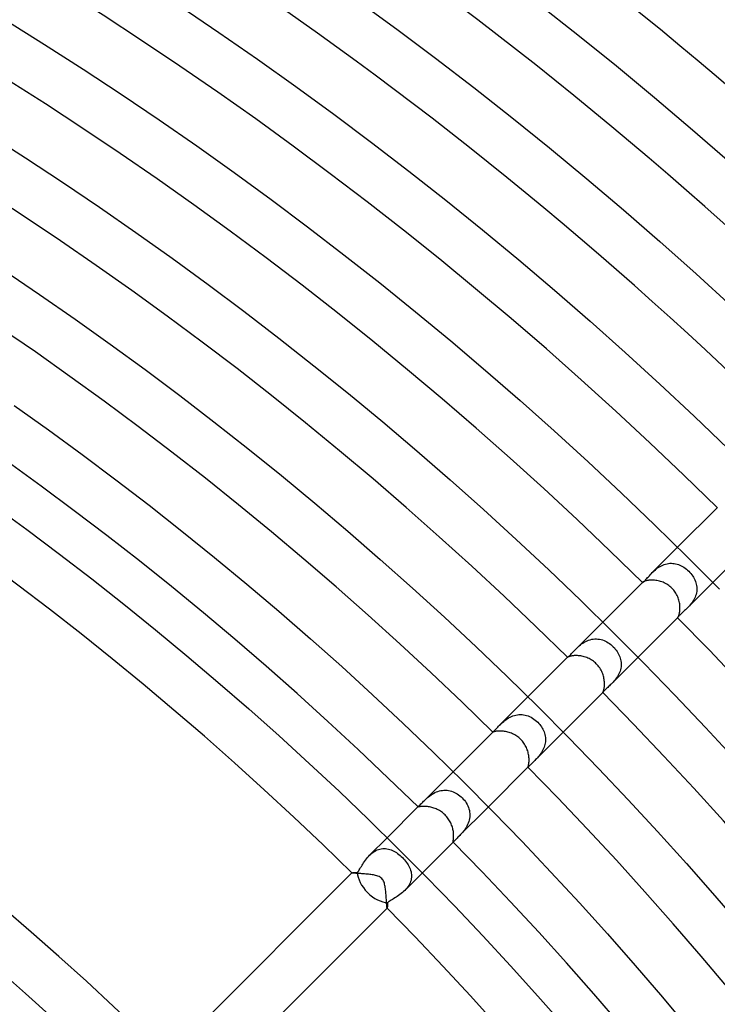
# Model space of a CAD drawing. Header units: millimetres. Extents: x -485 to 485, y -485 to 485.
# Tile 100 of 110: x 160 to 216, y 179 to 258. Entities that reach past the tile are written whole.
import ezdxf

# ---------------------------------------------------------------- set-up
doc = ezdxf.new("R2010")
doc.units = ezdxf.units.MM
doc.layers.add('HIDDEN', color=7, linetype='Continuous')
doc.layers.add('THICK', color=7, linetype='Continuous')

msp = doc.modelspace()

# ---------------------------------------------------------------- linework, layer by layer
at = {"layer": 'HIDDEN'}
for p, q in [((210.794, 213.622), (212.834, 215.663)), ((210.712, 213.539), (210.794, 213.622)), ((210.794, 213.622), (210.873, 213.7)), ((210.873, 213.7), (210.956, 213.777)), ((210.956, 213.777), (211.044, 213.853)), ((211.044, 213.853), (211.134, 213.926)), ((211.134, 213.926), (211.229, 213.997)), ((211.229, 213.997), (211.327, 214.063)), ((211.327, 214.063), (211.429, 214.125)), ((211.429, 214.125), (211.534, 214.182)), ((211.534, 214.182), (211.643, 214.233)), ((211.643, 214.233), (211.754, 214.276)), ((211.754, 214.276), (211.866, 214.312)), ((211.866, 214.312), (211.98, 214.34)), ((211.98, 214.34), (212.096, 214.36)), ((212.096, 214.36), (212.212, 214.372)), ((212.212, 214.372), (212.328, 214.375)), ((212.328, 214.375), (212.444, 214.37)), ((212.444, 214.37), (212.558, 214.357)), ((212.558, 214.357), (212.672, 214.337)), ((212.672, 214.337), (212.784, 214.308)), ((212.784, 214.308), (212.896, 214.273)), ((212.896, 214.273), (213.007, 214.229)), ((213.007, 214.229), (213.116, 214.178)), ((213.116, 214.178), (213.225, 214.121)), ((213.225, 214.121), (213.331, 214.055)), ((213.331, 214.055), (213.436, 213.983)), ((213.436, 213.983), (213.539, 213.905)), ((213.539, 213.905), (213.637, 213.82)), ((213.637, 213.82), (213.731, 213.731)), ((213.731, 213.731), (213.816, 213.641)), ((213.816, 213.641), (213.897, 213.548)), ((210.008, 212.834), (210.007, 212.833)), ((210.007, 212.833), (210.008, 212.833)), ((210.009, 212.837), (210.008, 212.836)), ((210.008, 212.836), (210.008, 212.834)), ((210.008, 212.833), (210.014, 212.833)), ((210.011, 212.839), (210.009, 212.837)), ((210.013, 212.841), (210.011, 212.839)), ((210.014, 212.833), (210.027, 212.839)), ((210.027, 212.839), (210.047, 212.851)), ((210.047, 212.851), (210.074, 212.871)), ((210.074, 212.871), (210.107, 212.898)), ((210.107, 212.898), (210.147, 212.933)), ((210.147, 212.933), (210.193, 212.977)), ((210.193, 212.977), (210.245, 213.03)), ((210.245, 213.03), (210.301, 213.089)), ((210.301, 213.089), (210.361, 213.155)), ((210.361, 213.155), (210.425, 213.225)), ((210.425, 213.225), (210.492, 213.3)), ((210.492, 213.3), (210.562, 213.377)), ((210.562, 213.377), (210.635, 213.457)), ((210.635, 213.457), (210.712, 213.539)), ((213.622, 210.794), (215.663, 212.835)), ((213.897, 213.548), (213.972, 213.451)), ((213.972, 213.451), (214.043, 213.351)), ((214.043, 213.351), (214.107, 213.248)), ((214.107, 213.248), (214.165, 213.142)), ((214.165, 213.142), (214.217, 213.034)), ((214.217, 213.034), (214.262, 212.924)), ((214.262, 212.924), (214.3, 212.811)), ((214.3, 212.811), (214.331, 212.697)), ((214.331, 212.697), (214.354, 212.582)), ((214.362, 212.112), (214.343, 211.995)), ((214.354, 212.582), (214.368, 212.465)), ((214.373, 212.23), (214.362, 212.112)), ((214.368, 212.465), (214.375, 212.348)), ((214.375, 212.348), (214.373, 212.23)), ((213.998, 211.231), (213.927, 211.135)), ((214.066, 211.331), (213.998, 211.231)), ((214.128, 211.434), (214.066, 211.331)), ((214.185, 211.541), (214.128, 211.434)), ((214.236, 211.651), (214.185, 211.541)), ((214.28, 211.765), (214.236, 211.651)), ((214.316, 211.879), (214.28, 211.765)), ((214.343, 211.995), (214.316, 211.879)), ((213.242, 210.44), (213.175, 210.38)), ((213.314, 210.505), (213.242, 210.44)), ((213.388, 210.572), (213.314, 210.505)), ((213.465, 210.642), (213.388, 210.572)), ((213.543, 210.716), (213.465, 210.642)), ((213.622, 210.793), (213.543, 210.716)), ((213.699, 210.872), (213.622, 210.793)), ((213.776, 210.956), (213.699, 210.872)), ((213.852, 211.043), (213.776, 210.956)), ((213.927, 211.135), (213.852, 211.043)), ((204.67, 207.498), (206.824, 209.652)), ((212.838, 210.026), (212.833, 210.013)), ((212.833, 210.013), (212.833, 210.008)), ((212.833, 210.008), (212.833, 210.007)), ((212.833, 210.007), (212.834, 210.008)), ((212.834, 210.008), (212.836, 210.008)), ((212.836, 210.008), (212.837, 210.009)), ((212.837, 210.009), (212.839, 210.011)), ((212.849, 210.044), (212.838, 210.026)), ((212.839, 210.011), (212.841, 210.013)), ((212.866, 210.068), (212.849, 210.044)), ((212.89, 210.099), (212.866, 210.068)), ((212.921, 210.134), (212.89, 210.099)), ((212.959, 210.174), (212.921, 210.134)), ((213.003, 210.219), (212.959, 210.174)), ((213.054, 210.268), (213.003, 210.219)), ((213.111, 210.322), (213.054, 210.268)), ((213.175, 210.38), (213.111, 210.322)), ((205.334, 208.032), (205.447, 208.093)), ((205.447, 208.093), (205.563, 208.149)), ((205.563, 208.149), (205.683, 208.196)), ((205.683, 208.196), (205.806, 208.236)), ((205.806, 208.236), (205.929, 208.266)), ((205.929, 208.266), (206.054, 208.286)), ((206.054, 208.286), (206.18, 208.297)), ((206.18, 208.297), (206.306, 208.299)), ((206.306, 208.299), (206.432, 208.291)), ((206.432, 208.291), (206.556, 208.273)), ((206.556, 208.273), (206.679, 208.247)), ((206.679, 208.247), (206.8, 208.212)), ((206.8, 208.212), (206.919, 208.168)), ((206.919, 208.168), (207.035, 208.117)), ((207.035, 208.117), (207.149, 208.058)), ((207.149, 208.058), (207.26, 207.992)), ((204.371, 207.185), (204.44, 207.259)), ((204.44, 207.259), (204.513, 207.337)), ((204.513, 207.337), (204.59, 207.417)), ((204.59, 207.417), (204.671, 207.499)), ((204.671, 207.499), (204.752, 207.578)), ((204.752, 207.578), (204.837, 207.658)), ((204.837, 207.658), (204.927, 207.737)), ((204.927, 207.737), (205.021, 207.816)), ((205.021, 207.816), (205.121, 207.892)), ((205.121, 207.892), (205.226, 207.964)), ((205.226, 207.964), (205.334, 208.032)), ((207.26, 207.992), (207.367, 207.919)), ((207.367, 207.919), (207.471, 207.841)), ((207.471, 207.841), (207.571, 207.756)), ((207.571, 207.756), (207.666, 207.666)), ((207.666, 207.666), (207.75, 207.577)), ((207.75, 207.577), (207.829, 207.485)), ((207.829, 207.485), (207.903, 207.389)), ((207.903, 207.389), (207.973, 207.29)), ((207.973, 207.29), (208.036, 207.188)), ((203.995, 206.824), (204, 206.827)), ((203.995, 206.824), (203.995, 206.824)), ((203.995, 206.824), (203.995, 206.824)), ((203.995, 206.824), (203.995, 206.824)), ((203.995, 206.824), (203.995, 206.824)), ((203.995, 206.824), (203.995, 206.824)), ((203.995, 206.824), (203.995, 206.824)), ((204, 206.827), (204.013, 206.836)), ((204.013, 206.836), (204.035, 206.852)), ((204.035, 206.852), (204.064, 206.876)), ((204.064, 206.876), (204.1, 206.909)), ((204.1, 206.909), (204.143, 206.949)), ((204.143, 206.949), (204.191, 206.997)), ((204.191, 206.997), (204.246, 207.053)), ((204.246, 207.053), (204.307, 207.116)), ((204.307, 207.116), (204.371, 207.185)), ((207.498, 204.67), (209.652, 206.824)), ((208.036, 207.188), (208.093, 207.083)), ((208.093, 207.083), (208.144, 206.976)), ((208.144, 206.976), (208.189, 206.866)), ((208.189, 206.866), (208.226, 206.754)), ((208.226, 206.754), (208.256, 206.641)), ((208.256, 206.641), (208.278, 206.526)), ((208.278, 206.526), (208.293, 206.409)), ((208.206, 205.711), (208.164, 205.6)), ((208.241, 205.825), (208.206, 205.711)), ((208.268, 205.941), (208.241, 205.825)), ((208.287, 206.059), (208.268, 205.941)), ((208.297, 206.176), (208.287, 206.059)), ((208.293, 206.409), (208.299, 206.293)), ((208.299, 206.293), (208.297, 206.176)), ((207.72, 204.907), (207.646, 204.824)), ((207.794, 204.994), (207.72, 204.907)), ((207.865, 205.086), (207.794, 204.994)), ((207.934, 205.181), (207.865, 205.086)), ((207.999, 205.28), (207.934, 205.181)), ((208.059, 205.383), (207.999, 205.28)), ((208.115, 205.49), (208.059, 205.383)), ((208.164, 205.6), (208.115, 205.49)), ((206.913, 204.105), (206.884, 204.072)), ((206.949, 204.143), (206.913, 204.105)), ((206.992, 204.187), (206.949, 204.143)), ((207.042, 204.236), (206.992, 204.187)), ((207.096, 204.288), (207.042, 204.236)), ((207.156, 204.344), (207.096, 204.288)), ((207.219, 204.403), (207.156, 204.344)), ((207.285, 204.465), (207.219, 204.403)), ((207.354, 204.53), (207.285, 204.465)), ((207.425, 204.598), (207.354, 204.53)), ((207.499, 204.67), (207.425, 204.598)), ((207.572, 204.745), (207.499, 204.67)), ((207.646, 204.824), (207.572, 204.745)), ((198.531, 201.36), (200.813, 203.642)), ((206.826, 203.999), (206.824, 203.995)), ((206.824, 203.995), (206.824, 203.995)), ((206.824, 203.995), (206.824, 203.995)), ((206.824, 203.995), (206.824, 203.995)), ((206.824, 203.995), (206.824, 203.995)), ((206.824, 203.995), (206.824, 203.995)), ((206.824, 203.995), (206.824, 203.995)), ((206.832, 204.008), (206.826, 203.999)), ((206.844, 204.024), (206.832, 204.008)), ((206.861, 204.045), (206.844, 204.024)), ((206.884, 204.072), (206.861, 204.045)), ((198.862, 201.665), (198.954, 201.74)), ((198.954, 201.74), (199.051, 201.813)), ((199.051, 201.813), (199.152, 201.882)), ((199.152, 201.882), (199.259, 201.948)), ((199.259, 201.948), (199.37, 202.009)), ((199.37, 202.009), (199.484, 202.064)), ((199.484, 202.064), (199.601, 202.111)), ((199.601, 202.111), (199.72, 202.151)), ((199.72, 202.151), (199.842, 202.182)), ((199.842, 202.182), (199.967, 202.205)), ((199.967, 202.205), (200.091, 202.218)), ((200.091, 202.218), (200.215, 202.222)), ((200.215, 202.222), (200.338, 202.217)), ((200.338, 202.217), (200.461, 202.203)), ((200.461, 202.203), (200.584, 202.179)), ((200.584, 202.179), (200.705, 202.147)), ((200.705, 202.147), (200.825, 202.107)), ((200.825, 202.107), (200.944, 202.057)), ((200.944, 202.057), (201.062, 201.999)), ((201.062, 201.999), (201.177, 201.933)), ((201.177, 201.933), (201.289, 201.859)), ((201.289, 201.859), (201.397, 201.779)), ((201.397, 201.779), (201.5, 201.691)), ((198.097, 200.918), (198.142, 200.962)), ((198.142, 200.962), (198.193, 201.013)), ((198.193, 201.013), (198.25, 201.071)), ((198.25, 201.071), (198.313, 201.135)), ((198.313, 201.135), (198.381, 201.207)), ((198.381, 201.207), (198.455, 201.282)), ((198.455, 201.282), (198.533, 201.361)), ((198.533, 201.361), (198.609, 201.436)), ((198.609, 201.436), (198.689, 201.513)), ((198.689, 201.513), (198.773, 201.589)), ((198.773, 201.589), (198.862, 201.665)), ((201.5, 201.691), (201.599, 201.599)), ((201.599, 201.599), (201.68, 201.513)), ((201.68, 201.513), (201.757, 201.424)), ((201.757, 201.424), (201.829, 201.331)), ((201.829, 201.331), (201.896, 201.235)), ((201.896, 201.235), (201.958, 201.136)), ((201.958, 201.136), (202.013, 201.035)), ((202.013, 201.035), (202.063, 200.93)), ((202.063, 200.93), (202.107, 200.824)), ((197.985, 200.813), (197.992, 200.821)), ((197.986, 200.814), (197.987, 200.815)), ((197.986, 200.813), (197.986, 200.814)), ((197.986, 200.812), (197.986, 200.813)), ((197.987, 200.815), (197.988, 200.816)), ((197.988, 200.816), (197.99, 200.818)), ((197.99, 200.818), (197.992, 200.821)), ((197.992, 200.821), (198.007, 200.834)), ((198.007, 200.834), (198.029, 200.855)), ((198.029, 200.855), (198.06, 200.882)), ((198.06, 200.882), (198.097, 200.918)), ((201.36, 198.532), (203.642, 200.813)), ((202.107, 200.824), (202.144, 200.716)), ((202.144, 200.716), (202.174, 200.606)), ((202.174, 200.606), (202.197, 200.495)), ((202.197, 200.495), (202.213, 200.382)), ((202.213, 200.382), (202.221, 200.268)), ((202.221, 200.154), (202.214, 200.041)), ((202.221, 200.268), (202.221, 200.154)), ((202.016, 199.383), (201.961, 199.281)), ((202.065, 199.487), (202.016, 199.383)), ((202.109, 199.593), (202.065, 199.487)), ((202.146, 199.703), (202.109, 199.593)), ((202.176, 199.815), (202.146, 199.703)), ((202.199, 199.928), (202.176, 199.815)), ((202.214, 200.041), (202.199, 199.928)), ((201.43, 198.602), (201.362, 198.533)), ((201.499, 198.675), (201.43, 198.602)), ((201.569, 198.75), (201.499, 198.675)), ((201.638, 198.829), (201.569, 198.75)), ((201.707, 198.912), (201.638, 198.829)), ((201.774, 198.998), (201.707, 198.912)), ((201.839, 199.088), (201.774, 198.998)), ((201.902, 199.183), (201.839, 199.088)), ((201.961, 199.281), (201.902, 199.183)), ((200.813, 197.986), (200.812, 197.986)), ((200.813, 197.985), (200.821, 197.992)), ((200.814, 197.986), (200.813, 197.986)), ((200.815, 197.987), (200.814, 197.986)), ((200.816, 197.988), (200.815, 197.987)), ((200.818, 197.99), (200.816, 197.988)), ((200.821, 197.992), (200.818, 197.99)), ((200.833, 198.005), (200.821, 197.992)), ((200.85, 198.024), (200.833, 198.005)), ((200.874, 198.05), (200.85, 198.024)), ((200.904, 198.083), (200.874, 198.05)), ((200.941, 198.121), (200.904, 198.083)), ((200.985, 198.165), (200.941, 198.121)), ((201.035, 198.214), (200.985, 198.165)), ((201.09, 198.269), (201.035, 198.214)), ((201.151, 198.328), (201.09, 198.269)), ((201.218, 198.392), (201.151, 198.328)), ((201.288, 198.461), (201.218, 198.392)), ((201.362, 198.533), (201.288, 198.461)), ((192.364, 195.192), (194.803, 197.631)), ((192.503, 195.329), (192.58, 195.401)), ((192.58, 195.401), (192.66, 195.475)), ((192.66, 195.475), (192.745, 195.548)), ((192.745, 195.548), (192.834, 195.622)), ((192.834, 195.622), (192.927, 195.693)), ((192.927, 195.693), (193.025, 195.763)), ((193.025, 195.763), (193.126, 195.829)), ((193.126, 195.829), (193.232, 195.892)), ((193.232, 195.892), (193.342, 195.949)), ((193.342, 195.949), (193.457, 196)), ((193.457, 196), (193.575, 196.045)), ((193.575, 196.045), (193.695, 196.082)), ((193.695, 196.082), (193.816, 196.111)), ((193.816, 196.111), (193.939, 196.13)), ((193.939, 196.13), (194.063, 196.141)), ((194.063, 196.141), (194.188, 196.143)), ((194.188, 196.143), (194.312, 196.136)), ((194.312, 196.136), (194.435, 196.119)), ((194.435, 196.119), (194.556, 196.094)), ((194.556, 196.094), (194.676, 196.061)), ((194.676, 196.061), (194.794, 196.019)), ((194.794, 196.019), (194.909, 195.969)), ((194.909, 195.969), (195.022, 195.912)), ((195.022, 195.912), (195.131, 195.848)), ((195.131, 195.848), (195.237, 195.778)), ((195.237, 195.778), (195.339, 195.701)), ((195.339, 195.701), (195.437, 195.618)), ((195.437, 195.618), (195.53, 195.53)), ((195.53, 195.53), (195.62, 195.434)), ((195.62, 195.434), (195.705, 195.333)), ((191.974, 194.803), (192.02, 194.848)), ((191.979, 194.8), (191.982, 194.805)), ((191.981, 194.797), (191.979, 194.8)), ((191.982, 194.805), (191.987, 194.813)), ((191.987, 194.813), (191.995, 194.822)), ((191.995, 194.822), (192.006, 194.834)), ((192.006, 194.834), (192.02, 194.848)), ((192.02, 194.848), (192.054, 194.882)), ((192.054, 194.882), (192.098, 194.925)), ((192.098, 194.925), (192.152, 194.979)), ((192.152, 194.979), (192.214, 195.042)), ((192.214, 195.042), (192.285, 195.113)), ((192.285, 195.113), (192.364, 195.192)), ((192.364, 195.192), (192.431, 195.259)), ((192.431, 195.259), (192.503, 195.329)), ((195.192, 192.364), (197.631, 194.803)), ((195.705, 195.333), (195.784, 195.228)), ((195.784, 195.228), (195.857, 195.118)), ((195.857, 195.118), (195.922, 195.004)), ((195.922, 195.004), (195.979, 194.887)), ((195.979, 194.887), (196.029, 194.767)), ((196.029, 194.767), (196.07, 194.645)), ((196.07, 194.645), (196.103, 194.52)), ((196.121, 193.876), (196.096, 193.748)), ((196.103, 194.52), (196.126, 194.392)), ((196.137, 194.006), (196.121, 193.876)), ((196.126, 194.392), (196.14, 194.264)), ((196.143, 194.135), (196.137, 194.006)), ((196.14, 194.264), (196.143, 194.135)), ((195.775, 193.042), (195.703, 192.94)), ((195.843, 193.149), (195.775, 193.042)), ((195.908, 193.262), (195.843, 193.149)), ((195.966, 193.379), (195.908, 193.262)), ((196.018, 193.499), (195.966, 193.379)), ((196.061, 193.622), (196.018, 193.499)), ((196.096, 193.748), (196.061, 193.622)), ((188.09, 190.919), (189.499, 192.328)), ((195.062, 192.234), (195.005, 192.178)), ((195.124, 192.296), (195.062, 192.234)), ((195.192, 192.364), (195.124, 192.296)), ((195.259, 192.431), (195.192, 192.364)), ((195.329, 192.503), (195.259, 192.431)), ((195.402, 192.58), (195.329, 192.503)), ((195.477, 192.662), (195.402, 192.58)), ((195.553, 192.75), (195.477, 192.662)), ((195.628, 192.842), (195.553, 192.75)), ((195.703, 192.94), (195.628, 192.842)), ((188.921, 191.419), (189.034, 191.442)), ((189.034, 191.442), (189.148, 191.456)), ((189.148, 191.456), (189.261, 191.46)), ((189.261, 191.46), (189.374, 191.455)), ((189.374, 191.455), (189.486, 191.442)), ((189.486, 191.442), (189.597, 191.42)), ((194.8, 191.98), (194.797, 191.981)), ((194.805, 191.982), (194.8, 191.98)), ((194.803, 191.974), (194.848, 192.02)), ((194.813, 191.987), (194.805, 191.982)), ((194.822, 191.995), (194.813, 191.987)), ((194.834, 192.006), (194.822, 191.995)), ((194.848, 192.02), (194.834, 192.006)), ((194.877, 192.048), (194.848, 192.02)), ((194.912, 192.085), (194.877, 192.048)), ((194.955, 192.128), (194.912, 192.085)), ((195.005, 192.178), (194.955, 192.128)), ((187.832, 190.623), (187.913, 190.724)), ((187.913, 190.724), (187.999, 190.822)), ((187.999, 190.822), (188.089, 190.918)), ((188.089, 190.918), (188.182, 191.006)), ((188.182, 191.006), (188.278, 191.088)), ((188.278, 191.088), (188.378, 191.163)), ((188.378, 191.163), (188.482, 191.232)), ((188.482, 191.232), (188.589, 191.293)), ((188.589, 191.293), (188.698, 191.344)), ((188.698, 191.344), (188.809, 191.386)), ((188.809, 191.386), (188.921, 191.419)), ((189.597, 191.42), (189.707, 191.39)), ((189.707, 191.39), (189.816, 191.352)), ((189.816, 191.352), (189.924, 191.307)), ((189.924, 191.307), (190.031, 191.255)), ((190.031, 191.255), (190.136, 191.196)), ((190.136, 191.196), (190.24, 191.132)), ((190.24, 191.132), (190.342, 191.061)), ((190.342, 191.061), (190.442, 190.985)), ((190.442, 190.985), (190.54, 190.905)), ((190.54, 190.905), (190.636, 190.819)), ((190.636, 190.819), (190.729, 190.729)), ((190.729, 190.729), (190.819, 190.637)), ((187.317, 189.835), (187.372, 189.923)), ((187.372, 189.923), (187.428, 190.016)), ((187.428, 190.016), (187.487, 190.113)), ((187.487, 190.113), (187.549, 190.213)), ((187.549, 190.213), (187.614, 190.315)), ((187.614, 190.315), (187.683, 190.417)), ((187.683, 190.417), (187.756, 190.521)), ((187.756, 190.521), (187.832, 190.623)), ((190.819, 190.637), (190.904, 190.541)), ((190.904, 190.541), (190.985, 190.443)), ((190.985, 190.443), (191.061, 190.342)), ((191.061, 190.342), (191.132, 190.24)), ((191.132, 190.24), (191.196, 190.136)), ((191.196, 190.136), (191.255, 190.031)), ((191.255, 190.031), (191.307, 189.925)), ((191.307, 189.925), (191.352, 189.817)), ((186.673, 189.501), (186.671, 189.499)), ((186.672, 189.5), (186.673, 189.501)), ((186.672, 189.499), (186.672, 189.5)), ((186.672, 189.5), (186.672, 189.5)), ((186.672, 189.498), (186.672, 189.499)), ((186.672, 189.499), (186.672, 189.499)), ((186.673, 189.498), (186.672, 189.498)), ((186.673, 189.501), (186.678, 189.504)), ((186.678, 189.504), (186.688, 189.507)), ((186.688, 189.507), (186.702, 189.51)), ((186.702, 189.51), (186.721, 189.513)), ((186.721, 189.513), (186.744, 189.516)), ((186.744, 189.516), (186.771, 189.519)), ((186.771, 189.519), (186.802, 189.522)), ((186.802, 189.522), (186.837, 189.525)), ((186.837, 189.525), (186.876, 189.528)), ((186.876, 189.528), (186.918, 189.532)), ((186.918, 189.532), (186.963, 189.535)), ((186.963, 189.535), (187.012, 189.538)), ((187.012, 189.538), (187.063, 189.542)), ((187.063, 189.542), (187.117, 189.546)), ((187.117, 189.546), (187.165, 189.607)), ((187.165, 189.607), (187.214, 189.676)), ((187.214, 189.676), (187.265, 189.752)), ((187.265, 189.752), (187.317, 189.835)), ((190.919, 188.09), (192.328, 189.499)), ((191.352, 189.817), (191.389, 189.708)), ((191.389, 189.708), (191.42, 189.598)), ((191.42, 189.598), (191.442, 189.486)), ((191.442, 189.486), (191.455, 189.374)), ((191.456, 189.148), (191.442, 189.035)), ((191.455, 189.374), (191.46, 189.261)), ((191.46, 189.261), (191.456, 189.148)), ((191.088, 188.278), (191.005, 188.181)), ((191.164, 188.379), (191.088, 188.278)), ((191.233, 188.483), (191.164, 188.379)), ((191.293, 188.589), (191.233, 188.483)), ((191.344, 188.698), (191.293, 188.589)), ((191.386, 188.809), (191.344, 188.698)), ((191.419, 188.922), (191.386, 188.809)), ((191.442, 189.035), (191.419, 188.922)), ((190.114, 187.488), (190.017, 187.429)), ((190.213, 187.549), (190.114, 187.488)), ((190.315, 187.615), (190.213, 187.549)), ((190.417, 187.683), (190.315, 187.615)), ((190.521, 187.755), (190.417, 187.683)), ((190.623, 187.832), (190.521, 187.755)), ((190.724, 187.913), (190.623, 187.832)), ((190.823, 187.999), (190.724, 187.913)), ((190.918, 188.089), (190.823, 187.999)), ((191.005, 188.181), (190.918, 188.089)), ((189.51, 186.702), (189.507, 186.688)), ((189.513, 186.721), (189.51, 186.702)), ((189.516, 186.745), (189.513, 186.721)), ((189.519, 186.772), (189.516, 186.745)), ((189.522, 186.804), (189.519, 186.772)), ((189.525, 186.839), (189.522, 186.804)), ((189.528, 186.877), (189.525, 186.839)), ((189.532, 186.919), (189.528, 186.877)), ((189.535, 186.965), (189.532, 186.919)), ((189.539, 187.013), (189.535, 186.965)), ((189.542, 187.064), (189.539, 187.013)), ((189.546, 187.117), (189.542, 187.064)), ((189.607, 187.165), (189.546, 187.117)), ((189.676, 187.214), (189.607, 187.165)), ((189.753, 187.265), (189.676, 187.214)), ((189.836, 187.318), (189.753, 187.265)), ((189.924, 187.372), (189.836, 187.318)), ((190.017, 187.429), (189.924, 187.372)), ((189.498, 186.672), (189.498, 186.673)), ((189.499, 186.672), (189.498, 186.672)), ((189.499, 186.671), (189.501, 186.673)), ((189.5, 186.672), (189.499, 186.672)), ((189.499, 186.672), (189.499, 186.672)), ((189.501, 186.673), (189.5, 186.672)), ((189.5, 186.672), (189.5, 186.672)), ((189.504, 186.678), (189.501, 186.673)), ((189.507, 186.688), (189.504, 186.678))]:
    msp.add_line(p, q, dxfattribs=at)
for start_param, end_param in [(-2.603287, -1.570796), (-1.570796, -0.538305)]:
    msp.add_ellipse((188.758, 188.758), major_axis=(1.414, -1.414), ratio=0.588403, start_param=start_param, end_param=end_param, dxfattribs=at)
at = {"layer": 'THICK'}
for p, q in [((187.148, 259.568), (190.283, 257.279)), ((172.864, 259.134), (175.994, 257.018)), ((201.686, 259.297), (204.816, 256.832)), ((158.865, 258.013), (161.983, 256.067)), ((190.283, 257.279), (193.389, 254.952)), ((175.994, 257.018), (179.099, 254.865)), ((204.816, 256.832), (207.917, 254.328)), ((161.983, 256.067), (165.077, 254.084)), ((179.099, 254.865), (182.177, 252.673)), ((193.389, 254.952), (196.467, 252.588)), ((165.077, 254.084), (168.147, 252.063)), ((207.917, 254.328), (210.986, 251.788)), ((182.177, 252.673), (185.228, 250.445)), ((196.467, 252.588), (199.517, 250.186)), ((168.147, 252.063), (171.192, 250.005)), ((210.986, 251.788), (214.025, 249.21)), ((171.192, 250.005), (174.212, 247.91)), ((185.228, 250.445), (188.252, 248.18)), ((199.517, 250.186), (202.537, 247.748)), ((214.025, 249.21), (217.032, 246.596)), ((157.439, 248.884), (160.446, 246.956)), ((174.212, 247.91), (177.206, 245.779)), ((188.252, 248.18), (191.249, 245.878)), ((202.537, 247.748), (205.527, 245.273)), ((160.446, 246.956), (163.43, 244.992)), ((177.206, 245.779), (180.174, 243.611)), ((191.249, 245.878), (194.217, 243.541)), ((205.527, 245.273), (208.487, 242.762)), ((163.43, 244.992), (166.389, 242.991)), ((166.389, 242.991), (169.324, 240.955)), ((180.174, 243.611), (183.115, 241.408)), ((194.217, 243.541), (197.157, 241.167)), ((208.487, 242.762), (211.416, 240.215)), ((183.115, 241.408), (186.03, 239.169)), ((169.324, 240.955), (172.235, 238.884)), ((197.157, 241.167), (200.067, 238.758)), ((211.416, 240.215), (214.314, 237.633)), ((186.03, 239.169), (188.917, 236.895)), ((172.235, 238.884), (175.119, 236.777)), ((200.067, 238.758), (202.949, 236.313)), ((158.713, 237.921), (161.587, 235.978)), ((214.314, 237.633), (217.181, 235.016)), ((175.119, 236.777), (177.979, 234.636)), ((188.917, 236.895), (191.777, 234.586)), ((161.587, 235.978), (164.437, 234.001)), ((202.949, 236.313), (205.8, 233.834)), ((177.979, 234.636), (180.811, 232.46)), ((191.777, 234.586), (194.608, 232.243)), ((164.437, 234.001), (167.264, 231.989)), ((205.8, 233.834), (208.621, 231.321)), ((167.264, 231.989), (170.065, 229.943)), ((180.811, 232.46), (183.618, 230.249)), ((194.608, 232.243), (197.411, 229.865)), ((208.621, 231.321), (211.412, 228.774)), ((183.618, 230.249), (186.397, 228.005)), ((170.065, 229.943), (172.842, 227.863)), ((197.411, 229.865), (200.184, 227.454)), ((211.412, 228.774), (214.171, 226.192)), ((172.842, 227.863), (175.593, 225.75)), ((186.397, 228.005), (189.149, 225.728)), ((159.55, 227.046), (162.292, 225.094)), ((200.184, 227.454), (202.929, 225.009)), ((175.593, 225.75), (178.318, 223.604)), ((189.149, 225.728), (191.873, 223.417)), ((214.171, 226.192), (216.899, 223.578)), ((162.292, 225.094), (165.011, 223.109)), ((202.929, 225.009), (205.643, 222.531)), ((165.011, 223.109), (167.705, 221.091)), ((178.318, 223.604), (181.017, 221.424)), ((191.873, 223.417), (194.569, 221.073)), ((205.643, 222.531), (208.327, 220.02)), ((167.705, 221.091), (170.374, 219.041)), ((181.017, 221.424), (183.69, 219.213)), ((194.569, 221.073), (197.236, 218.697)), ((208.327, 220.02), (210.98, 217.477)), ((183.69, 219.213), (186.335, 216.968)), ((157.906, 219.011), (160.551, 217.079)), ((170.374, 219.041), (173.018, 216.958)), ((197.236, 218.697), (199.874, 216.288)), ((212.834, 215.663), (216.039, 218.867)), ((160.551, 217.079), (163.172, 215.116)), ((173.018, 216.958), (175.637, 214.844)), ((186.335, 216.968), (188.953, 214.692)), ((210.98, 217.477), (213.603, 214.902)), ((199.874, 216.288), (202.483, 213.848)), ((215.663, 212.835), (218.867, 216.039)), ((163.172, 215.116), (165.769, 213.121)), ((175.637, 214.844), (178.23, 212.697)), ((188.953, 214.692), (191.543, 212.385)), ((213.603, 214.902), (216.194, 212.295)), ((202.483, 213.848), (205.062, 211.376)), ((165.769, 213.121), (168.342, 211.094)), ((206.824, 209.652), (210.013, 212.841)), ((210.023, 212.85), (210.013, 212.841)), ((210.038, 212.861), (210.023, 212.85)), ((210.06, 212.874), (210.038, 212.861)), ((210.087, 212.888), (210.06, 212.874)), ((210.121, 212.904), (210.087, 212.888)), ((210.161, 212.921), (210.121, 212.904)), ((210.207, 212.937), (210.161, 212.921)), ((210.26, 212.954), (210.207, 212.937)), ((210.319, 212.97), (210.26, 212.954)), ((210.384, 212.984), (210.319, 212.97)), ((210.454, 212.997), (210.384, 212.984)), ((210.53, 213.007), (210.454, 212.997)), ((210.611, 213.015), (210.53, 213.007)), ((210.697, 213.02), (210.611, 213.015)), ((210.786, 213.022), (210.697, 213.02)), ((210.878, 213.019), (210.786, 213.022)), ((210.972, 213.013), (210.878, 213.019)), ((211.069, 213.003), (210.972, 213.013)), ((211.168, 212.989), (211.069, 213.003)), ((211.267, 212.97), (211.168, 212.989)), ((211.367, 212.947), (211.267, 212.97)), ((211.467, 212.919), (211.367, 212.947)), ((211.567, 212.886), (211.467, 212.919)), ((211.665, 212.848), (211.567, 212.886)), ((211.763, 212.806), (211.665, 212.848)), ((211.859, 212.759), (211.763, 212.806)), ((178.23, 212.697), (180.797, 210.52)), ((191.543, 212.385), (194.105, 210.046)), ((211.953, 212.707), (211.859, 212.759)), ((212.044, 212.65), (211.953, 212.707)), ((212.132, 212.589), (212.044, 212.65)), ((212.218, 212.523), (212.132, 212.589)), ((212.3, 212.453), (212.218, 212.523)), ((212.378, 212.378), (212.3, 212.453)), ((212.45, 212.303), (212.378, 212.378)), ((212.518, 212.224), (212.45, 212.303)), ((212.582, 212.141), (212.518, 212.224)), ((212.642, 212.056), (212.582, 212.141)), ((212.698, 211.968), (212.642, 212.056)), ((205.062, 211.376), (207.611, 208.873)), ((212.749, 211.878), (212.698, 211.968)), ((212.795, 211.786), (212.749, 211.878)), ((212.837, 211.692), (212.795, 211.786)), ((212.875, 211.596), (212.837, 211.692)), ((212.908, 211.5), (212.875, 211.596)), ((212.937, 211.404), (212.908, 211.5)), ((212.961, 211.307), (212.937, 211.404)), ((212.981, 211.21), (212.961, 211.307)), ((168.342, 211.094), (170.89, 209.037)), ((180.797, 210.52), (183.337, 208.312)), ((212.98, 210.366), (212.993, 210.433)), ((212.997, 211.114), (212.981, 211.21)), ((212.993, 210.433), (213.004, 210.505)), ((213.009, 211.019), (212.997, 211.114)), ((213.004, 210.505), (213.013, 210.582)), ((213.017, 210.926), (213.009, 211.019)), ((213.013, 210.582), (213.019, 210.663)), ((213.021, 210.836), (213.017, 210.926)), ((213.019, 210.663), (213.021, 210.748)), ((213.021, 210.748), (213.021, 210.836)), ((194.105, 210.046), (196.639, 207.676)), ((209.652, 206.824), (212.841, 210.013)), ((212.841, 210.013), (212.85, 210.023)), ((212.85, 210.023), (212.86, 210.038)), ((212.86, 210.038), (212.873, 210.058)), ((212.873, 210.058), (212.887, 210.084)), ((212.887, 210.084), (212.902, 210.116)), ((212.902, 210.116), (212.918, 210.154)), ((212.918, 210.154), (212.934, 210.199)), ((212.934, 210.199), (212.951, 210.249)), ((212.951, 210.249), (212.966, 210.304)), ((212.966, 210.304), (212.98, 210.366)), ((170.89, 209.037), (173.413, 206.949)), ((207.611, 208.873), (210.129, 206.34)), ((183.337, 208.312), (185.85, 206.072)), ((196.639, 207.676), (199.143, 205.275)), ((173.413, 206.949), (175.911, 204.83)), ((200.813, 203.642), (203.995, 206.824)), ((203.998, 206.826), (203.995, 206.824)), ((204.006, 206.83), (203.998, 206.826)), ((204.019, 206.837), (204.006, 206.83)), ((204.038, 206.846), (204.019, 206.837)), ((204.061, 206.856), (204.038, 206.846)), ((204.091, 206.868), (204.061, 206.856)), ((204.126, 206.88), (204.091, 206.868)), ((204.168, 206.893), (204.126, 206.88)), ((204.216, 206.906), (204.168, 206.893)), ((204.269, 206.918), (204.216, 206.906)), ((204.327, 206.93), (204.269, 206.918)), ((204.391, 206.94), (204.327, 206.93)), ((204.461, 206.949), (204.391, 206.94)), ((204.536, 206.955), (204.461, 206.949)), ((204.614, 206.959), (204.536, 206.955)), ((204.697, 206.96), (204.614, 206.959)), ((204.782, 206.957), (204.697, 206.96)), ((204.87, 206.952), (204.782, 206.957)), ((204.961, 206.942), (204.87, 206.952)), ((205.055, 206.929), (204.961, 206.942)), ((205.149, 206.912), (205.055, 206.929)), ((205.244, 206.891), (205.149, 206.912)), ((205.339, 206.865), (205.244, 206.891)), ((205.434, 206.836), (205.339, 206.865)), ((205.529, 206.801), (205.434, 206.836)), ((205.623, 206.763), (205.529, 206.801)), ((205.716, 206.72), (205.623, 206.763)), ((205.807, 206.673), (205.716, 206.72)), ((205.896, 206.622), (205.807, 206.673)), ((205.983, 206.566), (205.896, 206.622)), ((206.068, 206.506), (205.983, 206.566)), ((206.149, 206.442), (206.068, 206.506)), ((185.85, 206.072), (188.336, 203.803)), ((206.228, 206.375), (206.149, 206.442)), ((206.303, 206.303), (206.228, 206.375)), ((206.379, 206.223), (206.303, 206.303)), ((206.45, 206.14), (206.379, 206.223)), ((206.517, 206.053), (206.45, 206.14)), ((206.579, 205.963), (206.517, 206.053)), ((206.636, 205.872), (206.579, 205.963)), ((206.688, 205.78), (206.636, 205.872)), ((206.734, 205.686), (206.688, 205.78)), ((206.776, 205.592), (206.734, 205.686)), ((210.129, 206.34), (212.616, 203.776)), ((199.143, 205.275), (201.618, 202.845)), ((206.813, 205.498), (206.776, 205.592)), ((206.845, 205.404), (206.813, 205.498)), ((206.873, 205.31), (206.845, 205.404)), ((206.897, 205.216), (206.873, 205.31)), ((206.917, 205.123), (206.897, 205.216)), ((206.933, 205.031), (206.917, 205.123)), ((206.945, 204.94), (206.933, 205.031)), ((206.953, 204.851), (206.945, 204.94)), ((175.911, 204.83), (178.382, 202.682)), ((206.867, 204.09), (206.88, 204.125)), ((206.88, 204.125), (206.892, 204.165)), ((206.892, 204.165), (206.905, 204.211)), ((206.905, 204.211), (206.917, 204.263)), ((206.917, 204.263), (206.929, 204.32)), ((206.929, 204.32), (206.939, 204.383)), ((206.939, 204.383), (206.948, 204.451)), ((206.948, 204.451), (206.954, 204.523)), ((206.958, 204.764), (206.953, 204.851)), ((206.954, 204.523), (206.958, 204.599)), ((206.96, 204.68), (206.958, 204.764)), ((206.958, 204.599), (206.96, 204.68)), ((188.336, 203.803), (190.794, 201.504)), ((203.642, 200.813), (206.824, 203.996)), ((206.824, 203.995), (206.826, 203.998)), ((206.826, 203.998), (206.83, 204.006)), ((206.83, 204.006), (206.837, 204.019)), ((206.837, 204.019), (206.846, 204.037)), ((206.846, 204.037), (206.856, 204.061)), ((206.856, 204.061), (206.867, 204.09)), ((212.616, 203.776), (215.072, 201.182)), ((178.382, 202.682), (180.827, 200.503)), ((201.618, 202.845), (204.064, 200.384)), ((190.794, 201.504), (193.225, 199.175)), ((215.072, 201.182), (217.497, 198.559)), ((180.827, 200.503), (183.246, 198.295)), ((194.803, 197.631), (197.985, 200.813)), ((197.99, 200.812), (197.986, 200.812)), ((197.999, 200.814), (197.99, 200.812)), ((198.013, 200.818), (197.999, 200.814)), ((198.031, 200.824), (198.013, 200.818)), ((198.055, 200.831), (198.031, 200.824)), ((198.085, 200.839), (198.055, 200.831)), ((198.12, 200.848), (198.085, 200.839)), ((198.161, 200.858), (198.12, 200.848)), ((198.207, 200.867), (198.161, 200.858)), ((198.259, 200.876), (198.207, 200.867)), ((198.316, 200.884), (198.259, 200.876)), ((198.379, 200.891), (198.316, 200.884)), ((198.447, 200.896), (198.379, 200.891)), ((198.518, 200.899), (198.447, 200.896)), ((198.594, 200.9), (198.518, 200.899)), ((198.673, 200.898), (198.594, 200.9)), ((198.756, 200.893), (198.673, 200.898)), ((198.842, 200.885), (198.756, 200.893)), ((198.93, 200.873), (198.842, 200.885)), ((199.019, 200.858), (198.93, 200.873)), ((199.11, 200.839), (199.019, 200.858)), ((199.202, 200.816), (199.11, 200.839)), ((199.294, 200.789), (199.202, 200.816)), ((199.386, 200.759), (199.294, 200.789)), ((199.477, 200.724), (199.386, 200.759)), ((199.568, 200.685), (199.477, 200.724)), ((199.658, 200.642), (199.568, 200.685)), ((199.746, 200.594), (199.658, 200.642)), ((199.833, 200.543), (199.746, 200.594)), ((199.917, 200.488), (199.833, 200.543)), ((199.999, 200.429), (199.917, 200.488)), ((200.079, 200.366), (199.999, 200.429)), ((200.156, 200.299), (200.079, 200.366)), ((200.229, 200.229), (200.156, 200.299)), ((200.299, 200.156), (200.229, 200.229)), ((200.365, 200.08), (200.299, 200.156)), ((204.064, 200.384), (206.479, 197.895)), ((200.428, 200.001), (200.365, 200.08)), ((200.487, 199.919), (200.428, 200.001)), ((200.542, 199.835), (200.487, 199.919)), ((200.593, 199.749), (200.542, 199.835)), ((200.64, 199.661), (200.593, 199.749)), ((200.683, 199.571), (200.64, 199.661)), ((200.722, 199.481), (200.683, 199.571)), ((200.757, 199.389), (200.722, 199.481)), ((200.788, 199.298), (200.757, 199.389)), ((193.225, 199.175), (195.626, 196.816)), ((200.815, 199.206), (200.788, 199.298)), ((200.838, 199.114), (200.815, 199.206)), ((200.857, 199.023), (200.838, 199.114)), ((200.873, 198.934), (200.857, 199.023)), ((200.885, 198.846), (200.873, 198.934)), ((200.893, 198.761), (200.885, 198.846)), ((200.898, 198.678), (200.893, 198.761)), ((200.9, 198.598), (200.898, 198.678)), ((200.9, 198.522), (200.9, 198.598)), ((183.246, 198.295), (185.638, 196.058)), ((197.631, 194.803), (200.813, 197.985)), ((200.812, 197.99), (200.814, 197.999)), ((200.812, 197.986), (200.812, 197.99)), ((200.814, 197.999), (200.818, 198.013)), ((200.818, 198.013), (200.824, 198.032)), ((200.824, 198.032), (200.831, 198.056)), ((200.831, 198.056), (200.84, 198.086)), ((200.84, 198.086), (200.849, 198.122)), ((200.849, 198.122), (200.858, 198.163)), ((200.858, 198.163), (200.868, 198.21)), ((200.868, 198.21), (200.877, 198.262)), ((200.877, 198.262), (200.885, 198.319)), ((200.885, 198.319), (200.892, 198.382)), ((200.892, 198.382), (200.897, 198.449)), ((200.897, 198.449), (200.9, 198.522)), ((206.479, 197.895), (208.865, 195.375)), ((195.626, 196.816), (197.999, 194.429)), ((185.638, 196.058), (188.002, 193.792)), ((189.499, 192.328), (191.974, 194.803)), ((191.986, 194.795), (191.981, 194.797)), ((191.996, 194.795), (191.986, 194.795)), ((192.011, 194.796), (191.996, 194.795)), ((192.031, 194.8), (192.011, 194.796)), ((192.056, 194.804), (192.031, 194.8)), ((192.087, 194.81), (192.056, 194.804)), ((192.123, 194.816), (192.087, 194.81)), ((192.163, 194.822), (192.123, 194.816)), ((192.21, 194.828), (192.163, 194.822)), ((192.261, 194.834), (192.21, 194.828)), ((192.318, 194.839), (192.261, 194.834)), ((192.38, 194.842), (192.318, 194.839)), ((192.445, 194.844), (192.38, 194.842)), ((192.515, 194.843), (192.445, 194.844)), ((192.588, 194.841), (192.515, 194.843)), ((192.665, 194.836), (192.588, 194.841)), ((192.746, 194.828), (192.665, 194.836)), ((192.829, 194.816), (192.746, 194.828)), ((192.913, 194.802), (192.829, 194.816)), ((192.999, 194.785), (192.913, 194.802)), ((193.086, 194.763), (192.999, 194.785)), ((193.174, 194.739), (193.086, 194.763)), ((193.262, 194.71), (193.174, 194.739)), ((193.35, 194.678), (193.262, 194.71)), ((193.438, 194.643), (193.35, 194.678)), ((193.525, 194.603), (193.438, 194.643)), ((193.61, 194.56), (193.525, 194.603)), ((208.865, 195.375), (211.219, 192.828)), ((193.695, 194.513), (193.61, 194.56)), ((193.778, 194.462), (193.695, 194.513)), ((193.858, 194.408), (193.778, 194.462)), ((193.937, 194.35), (193.858, 194.408)), ((194.013, 194.289), (193.937, 194.35)), ((194.086, 194.224), (194.013, 194.289)), ((194.157, 194.157), (194.086, 194.224)), ((194.225, 194.085), (194.157, 194.157)), ((194.29, 194.011), (194.225, 194.085)), ((194.352, 193.934), (194.29, 194.011)), ((194.41, 193.855), (194.352, 193.934)), ((194.465, 193.774), (194.41, 193.855)), ((197.999, 194.429), (200.343, 192.013)), ((188.002, 193.792), (190.339, 191.497)), ((194.515, 193.69), (194.465, 193.774)), ((194.562, 193.605), (194.515, 193.69)), ((194.606, 193.519), (194.562, 193.605)), ((194.645, 193.431), (194.606, 193.519)), ((194.681, 193.343), (194.645, 193.431)), ((194.713, 193.255), (194.681, 193.343)), ((194.741, 193.167), (194.713, 193.255)), ((194.765, 193.079), (194.741, 193.167)), ((194.786, 192.992), (194.765, 193.079)), ((194.804, 192.906), (194.786, 192.992)), ((194.818, 192.821), (194.804, 192.906)), ((194.828, 192.739), (194.818, 192.821)), ((194.836, 192.66), (194.828, 192.739)), ((194.828, 192.207), (194.834, 192.258)), ((194.834, 192.258), (194.838, 192.314)), ((194.841, 192.584), (194.836, 192.66)), ((194.838, 192.314), (194.842, 192.375)), ((194.843, 192.51), (194.841, 192.584)), ((194.842, 192.375), (194.844, 192.441)), ((194.844, 192.441), (194.843, 192.51)), ((211.219, 192.828), (213.542, 190.252)), ((190.339, 191.497), (192.648, 189.174)), ((192.328, 189.499), (194.803, 191.974)), ((194.795, 191.996), (194.796, 192.011)), ((194.795, 191.986), (194.795, 191.996)), ((194.797, 191.981), (194.795, 191.986)), ((194.796, 192.011), (194.8, 192.03)), ((194.8, 192.03), (194.804, 192.055)), ((194.804, 192.055), (194.81, 192.086)), ((194.81, 192.086), (194.816, 192.121)), ((194.816, 192.121), (194.822, 192.162)), ((194.822, 192.162), (194.828, 192.207)), ((200.343, 192.013), (202.657, 189.569)), ((213.542, 190.252), (215.834, 187.647)), ((186.671, 189.499), (171.821, 174.65)), ((186.683, 189.493), (186.673, 189.498)), ((186.703, 189.489), (186.683, 189.493)), ((186.735, 189.484), (186.703, 189.489)), ((186.776, 189.48), (186.735, 189.484)), ((186.826, 189.476), (186.776, 189.48)), ((186.884, 189.471), (186.826, 189.476)), ((186.951, 189.467), (186.884, 189.471)), ((187.024, 189.462), (186.951, 189.467)), ((187.104, 189.457), (187.024, 189.462)), ((187.189, 189.452), (187.104, 189.457)), ((187.28, 189.446), (187.189, 189.452)), ((187.375, 189.44), (187.28, 189.446)), ((187.474, 189.433), (187.375, 189.44)), ((187.577, 189.426), (187.474, 189.433)), ((187.682, 189.419), (187.577, 189.426)), ((187.788, 189.41), (187.682, 189.419)), ((187.894, 189.401), (187.788, 189.41)), ((187.999, 189.391), (187.894, 189.401)), ((188.102, 189.38), (187.999, 189.391)), ((188.203, 189.368), (188.102, 189.38)), ((188.301, 189.354), (188.203, 189.368)), ((188.395, 189.339), (188.301, 189.354)), ((188.486, 189.321), (188.395, 189.339)), ((188.579, 189.301), (188.486, 189.321)), ((188.671, 189.276), (188.579, 189.301)), ((188.76, 189.246), (188.671, 189.276)), ((188.847, 189.211), (188.76, 189.246)), ((188.93, 189.167), (188.847, 189.211)), ((189.007, 189.113), (188.93, 189.167)), ((189.074, 189.051), (189.007, 189.113)), ((192.648, 189.174), (194.928, 186.824)), ((202.657, 189.569), (204.942, 187.097)), ((189.131, 188.983), (189.074, 189.051)), ((189.178, 188.91), (189.131, 188.983)), ((189.218, 188.832), (189.178, 188.91)), ((189.25, 188.75), (189.218, 188.832)), ((189.277, 188.667), (189.25, 188.75)), ((189.3, 188.583), (189.277, 188.667)), ((189.319, 188.499), (189.3, 188.583)), ((189.336, 188.412), (189.319, 188.499)), ((189.351, 188.321), (189.336, 188.412)), ((189.364, 188.228), (189.351, 188.321)), ((189.376, 188.133), (189.364, 188.228)), ((189.387, 188.036), (189.376, 188.133)), ((189.397, 187.938), (189.387, 188.036)), ((189.406, 187.841), (189.397, 187.938)), ((189.414, 187.743), (189.406, 187.841)), ((189.421, 187.647), (189.414, 187.743)), ((189.428, 187.552), (189.421, 187.647)), ((189.435, 187.459), (189.428, 187.552)), ((215.834, 187.647), (218.094, 185.016)), ((189.44, 187.368), (189.435, 187.459)), ((189.446, 187.28), (189.44, 187.368)), ((189.451, 187.196), (189.446, 187.28)), ((189.456, 187.116), (189.451, 187.196)), ((189.461, 187.042), (189.456, 187.116)), ((189.465, 186.972), (189.461, 187.042)), ((189.469, 186.909), (189.465, 186.972)), ((189.474, 186.852), (189.469, 186.909)), ((189.478, 186.802), (189.474, 186.852)), ((189.482, 186.759), (189.478, 186.802)), ((189.486, 186.725), (189.482, 186.759)), ((189.49, 186.699), (189.486, 186.725)), ((189.494, 186.681), (189.49, 186.699)), ((194.928, 186.824), (197.18, 184.445)), ((204.942, 187.097), (207.196, 184.597)), ((174.65, 171.821), (189.499, 186.671)), ((189.498, 186.673), (189.494, 186.681)), ((197.18, 184.445), (199.403, 182.04)), ((207.196, 184.597), (209.42, 182.07)), ((199.403, 182.04), (201.596, 179.608)), ((209.42, 182.07), (211.613, 179.517)), ((201.596, 179.608), (203.76, 177.15)), ((211.613, 179.517), (213.775, 176.937))]:
    msp.add_line(p, q, dxfattribs=at)
for radius, start, end in [(358.5, 45.31964, 89.68033), (350, 45.32738, 89.67259), (341.5, 45.33557, 89.66446), (333, 45.34411, 89.65586), (324.5, 45.35316, 89.64687), (316, 45.36262, 89.63736), (307.5, 45.37264, 89.62733), (299, 45.38324, 89.61673), (290.5, 45.39447, 89.60556), (282, 45.40593, 89.59404), (273.5, 45.41716, 89.58287), (266, 45.43028, 89.56975), (245, 45.46712, 89.53285), (241, 45.47492, 89.52511), (299, 0.38325, 44.61674), (290.5, 0.39448, 44.60551), (282, 0.40594, 44.59405), (273.5, 0.41711, 44.58288), (266, 0.43023, 44.56976)]:
    msp.add_arc((0, 0), radius, start, end, dxfattribs=at)

doc.saveas('drawing.dxf')
